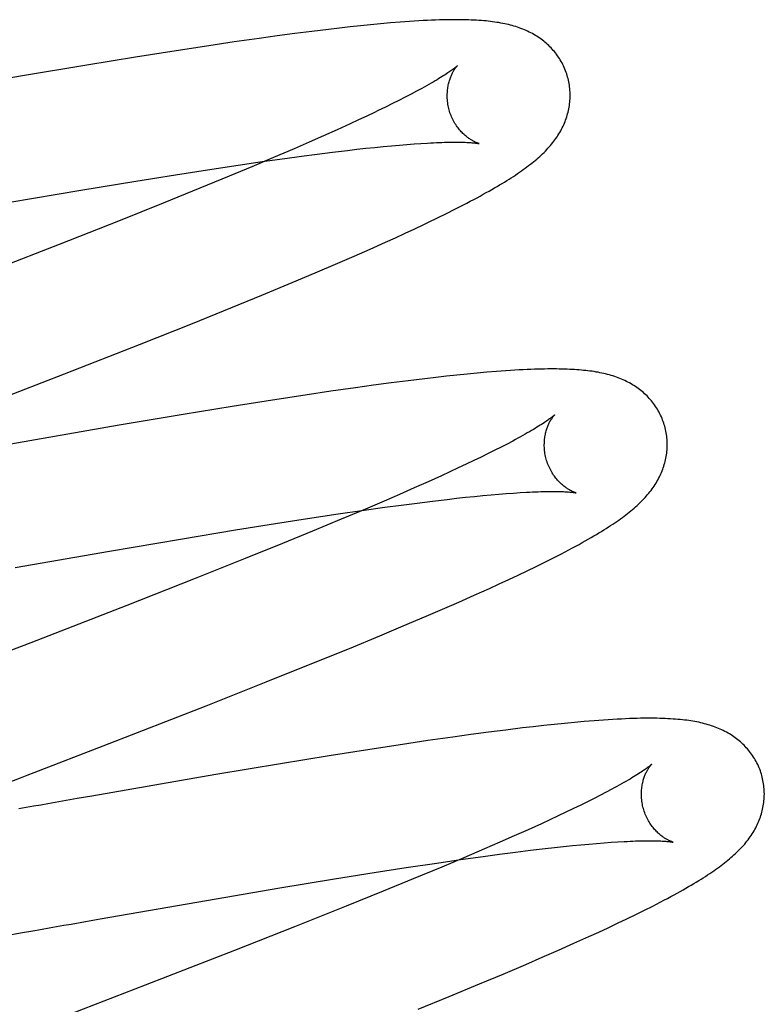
# Model space of a CAD drawing. Header units: inches. Extents: x 0 to 215, y 0 to 139.
# Tile 19 of 111: x 106.043 to 106.164, y 50.977 to 51.137. Entities that reach past the tile are written whole.
import ezdxf

# ---------------------------------------------------------------- set-up
doc = ezdxf.new("R2010")
doc.units = ezdxf.units.IN
doc.header["$LTSCALE"] = 11.804375
doc.header["$MEASUREMENT"] = 0
doc.linetypes.add('HIDDEN', pattern=[0.2, 0.1, -0.1])
doc.layers.add('DEFAULT_2', color=8, linetype='HIDDEN')

msp = doc.modelspace()

# ---------------------------------------------------------------- linework, layer by layer
at = {"layer": 'DEFAULT_2', "color": 8, "linetype": 'HIDDEN'}
for p, q in [((106.09279, 51.13588), (106.09007, 51.13555)), ((106.09455, 51.13609), (106.09279, 51.13588)), ((106.09628, 51.13628), (106.09455, 51.13609)), ((106.09797, 51.13646), (106.09628, 51.13628)), ((106.09962, 51.13663), (106.09797, 51.13646)), ((106.10124, 51.13678), (106.09962, 51.13663)), ((106.10284, 51.13693), (106.10124, 51.13678)), ((106.08148, 51.13441), (106.07745, 51.13383)), ((106.08442, 51.13481), (106.08148, 51.13441)), ((106.08728, 51.1352), (106.08442, 51.13481)), ((106.09007, 51.13555), (106.08728, 51.1352)), ((106.07331, 51.13322), (106.06798, 51.1324)), ((106.07745, 51.13383), (106.07331, 51.13322)), ((106.06139, 51.13136), (106.05347, 51.13007)), ((106.06798, 51.1324), (106.06139, 51.13136)), ((106.05347, 51.13007), (106.04301, 51.12831)), ((106.04301, 51.12831), (106.02402, 51.12503)), ((106.10525, 51.12485), (106.10423, 51.12433)), ((106.10621, 51.12535), (106.10525, 51.12485)), ((106.10711, 51.12583), (106.10621, 51.12535)), ((106.10316, 51.1238), (106.10203, 51.12324)), ((106.10423, 51.12433), (106.10316, 51.1238)), ((106.09898, 51.12178), (106.09767, 51.12117)), ((106.10024, 51.12238), (106.09898, 51.12178)), ((106.09632, 51.12054), (106.09419, 51.11957)), ((106.09767, 51.12117), (106.09632, 51.12054)), ((106.09195, 51.11857), (106.08962, 51.11754)), ((106.09419, 51.11957), (106.09195, 51.11857)), ((106.08962, 51.11754), (106.08719, 51.11648)), ((106.09737, 51.11638), (106.09886, 51.11654)), ((106.09886, 51.11654), (106.1003, 51.11669)), ((106.1003, 51.11669), (106.10169, 51.11683)), ((106.10169, 51.11683), (106.10302, 51.11696)), ((106.10302, 51.11696), (106.1043, 51.11707)), ((106.1043, 51.11707), (106.10553, 51.11717)), ((106.10553, 51.11717), (106.10669, 51.11726)), ((106.10669, 51.11726), (106.1078, 51.11734)), ((106.08381, 51.11503), (106.08028, 51.11354)), ((106.08196, 51.11437), (106.08567, 51.1149)), ((106.08719, 51.11648), (106.08381, 51.11503)), ((106.08567, 51.1149), (106.08836, 51.11526)), ((106.08836, 51.11526), (106.09095, 51.1156)), ((106.09095, 51.1156), (106.09344, 51.11591)), ((106.09344, 51.11591), (106.09584, 51.1162)), ((106.09584, 51.1162), (106.09737, 51.11638)), ((106.07308, 51.11305), (106.07809, 51.11381)), ((106.08028, 51.11354), (106.0766, 51.112)), ((106.07809, 51.11381), (106.08196, 51.11437)), ((106.06141, 51.1112), (106.06787, 51.11224)), ((106.06787, 51.11224), (106.07308, 51.11305)), ((106.0766, 51.112), (106.07183, 51.11004)), ((106.05248, 51.10973), (106.06141, 51.1112)), ((106.04096, 51.10777), (106.05248, 51.10973)), ((106.07183, 51.11004), (106.06586, 51.10761)), ((106.06586, 51.10761), (106.05861, 51.10471)), ((106.11334, 51.10663), (106.11464, 51.1073)), ((106.1105, 51.10523), (106.11194, 51.10593)), ((106.11194, 51.10593), (106.11334, 51.10663)), ((106.05861, 51.10471), (106.04895, 51.1009)), ((106.1068, 51.10346), (106.1083, 51.10417)), ((106.10366, 51.10201), (106.10525, 51.10274)), ((106.10525, 51.10274), (106.1068, 51.10346)), ((106.04895, 51.1009), (106.03678, 51.09615)), ((106.09953, 51.10015), (106.10204, 51.10127)), ((106.10204, 51.10127), (106.10366, 51.10201)), ((106.09429, 51.09786), (106.09695, 51.09902)), ((106.09695, 51.09902), (106.09953, 51.10015)), ((106.09063, 51.0963), (106.09429, 51.09786)), ((106.08684, 51.09471), (106.09063, 51.0963)), ((106.08195, 51.09268), (106.08684, 51.09471)), ((106.07689, 51.09061), (106.08195, 51.09268)), ((106.07063, 51.08808), (106.07689, 51.09061)), ((106.06202, 51.08465), (106.07063, 51.08808)), ((106.04983, 51.07987), (106.06202, 51.08465)), ((106.11531, 51.07983), (106.11365, 51.07966)), ((106.11693, 51.07998), (106.11531, 51.07983)), ((106.11851, 51.08012), (106.11693, 51.07998)), ((106.12008, 51.08025), (106.11851, 51.08012)), ((106.10296, 51.07839), (106.10009, 51.07801)), ((106.10575, 51.07875), (106.10296, 51.07839)), ((106.10846, 51.07908), (106.10575, 51.07875)), ((106.11023, 51.07929), (106.10846, 51.07908)), ((106.11196, 51.07948), (106.11023, 51.07929)), ((106.11365, 51.07966), (106.11196, 51.07948)), ((106.09313, 51.07703), (106.08899, 51.07641)), ((106.09716, 51.0776), (106.09313, 51.07703)), ((106.10009, 51.07801), (106.09716, 51.0776)), ((106.08366, 51.0756), (106.07708, 51.07455)), ((106.08899, 51.07641), (106.08366, 51.0756)), ((106.07708, 51.07455), (106.06916, 51.07326)), ((106.06916, 51.07326), (106.05871, 51.07151)), ((106.05871, 51.07151), (106.03855, 51.06802)), ((106.12273, 51.06894), (106.12182, 51.06846)), ((106.11874, 51.0669), (106.1176, 51.06634)), ((106.11982, 51.06744), (106.11874, 51.0669)), ((106.12085, 51.06796), (106.11982, 51.06744)), ((106.12182, 51.06846), (106.12085, 51.06796)), ((106.11641, 51.06577), (106.11517, 51.06517)), ((106.1176, 51.06634), (106.11641, 51.06577)), ((106.11253, 51.06394), (106.11114, 51.0633)), ((106.11387, 51.06457), (106.11253, 51.06394)), ((106.11517, 51.06517), (106.11387, 51.06457)), ((106.10896, 51.06232), (106.10668, 51.06131)), ((106.11114, 51.0633), (106.10896, 51.06232)), ((106.10668, 51.06131), (106.10431, 51.06026)), ((106.12169, 51.06041), (106.12284, 51.06049)), ((106.12284, 51.06049), (106.12394, 51.06057)), ((106.10183, 51.05919), (106.0984, 51.05773)), ((106.10431, 51.06026), (106.10183, 51.05919)), ((106.10461, 51.05853), (106.1072, 51.05887)), ((106.1072, 51.05887), (106.10969, 51.05918)), ((106.10969, 51.05918), (106.11207, 51.05946)), ((106.11207, 51.05946), (106.1136, 51.05964)), ((106.1136, 51.05964), (106.11508, 51.0598)), ((106.11508, 51.0598), (106.11651, 51.05994)), ((106.11651, 51.05994), (106.11788, 51.06008)), ((106.11788, 51.06008), (106.11921, 51.0602)), ((106.11921, 51.0602), (106.12047, 51.06031)), ((106.12047, 51.06031), (106.12169, 51.06041)), ((106.09436, 51.05709), (106.09822, 51.05765)), ((106.0984, 51.05773), (106.09482, 51.05622)), ((106.09822, 51.05765), (106.10193, 51.05817)), ((106.10193, 51.05817), (106.10461, 51.05853)), ((106.08414, 51.05552), (106.08935, 51.05633)), ((106.08935, 51.05633), (106.09436, 51.05709)), ((106.09482, 51.05622), (106.09015, 51.05429)), ((106.06871, 51.05301), (106.07766, 51.05449)), ((106.07766, 51.05449), (106.08414, 51.05552)), ((106.09015, 51.05429), (106.08529, 51.0523)), ((106.05716, 51.05105), (106.06871, 51.05301)), ((106.0418, 51.04839), (106.05716, 51.05105)), ((106.08529, 51.0523), (106.07923, 51.04985)), ((106.07923, 51.04985), (106.07083, 51.04651)), ((106.12656, 51.04856), (106.12798, 51.04927)), ((106.12798, 51.04927), (106.12936, 51.04996)), ((106.12936, 51.04996), (106.13066, 51.05062)), ((106.12361, 51.04715), (106.1251, 51.04786)), ((106.1251, 51.04786), (106.12656, 51.04856)), ((106.07083, 51.04651), (106.05995, 51.04223)), ((106.12054, 51.04572), (106.1221, 51.04644)), ((106.1221, 51.04644), (106.12361, 51.04715)), ((106.11649, 51.04388), (106.11895, 51.04499)), ((106.11895, 51.04499), (106.12054, 51.04572)), ((106.11395, 51.04276), (106.11649, 51.04388)), ((106.05995, 51.04223), (106.04434, 51.03616)), ((106.10864, 51.04045), (106.11133, 51.04161)), ((106.11133, 51.04161), (106.11395, 51.04276)), ((106.10493, 51.03888), (106.10864, 51.04045)), ((106.10111, 51.03728), (106.10493, 51.03888)), ((106.09618, 51.03524), (106.10111, 51.03728)), ((106.09005, 51.03275), (106.09618, 51.03524)), ((106.08266, 51.02979), (106.09005, 51.03275)), ((106.07286, 51.02591), (106.08266, 51.02979)), ((106.0561, 51.01937), (106.07286, 51.02591)), ((106.12431, 51.02229), (106.12159, 51.02196)), ((106.12608, 51.0225), (106.12431, 51.02229)), ((106.12781, 51.0227), (106.12608, 51.0225)), ((106.1295, 51.02288), (106.12781, 51.0227)), ((106.13115, 51.02304), (106.1295, 51.02288)), ((106.13277, 51.0232), (106.13115, 51.02304)), ((106.13437, 51.02334), (106.13277, 51.0232)), ((106.11298, 51.02082), (106.10895, 51.02024)), ((106.11592, 51.02122), (106.11298, 51.02082)), ((106.11879, 51.0216), (106.11592, 51.02122)), ((106.12159, 51.02196), (106.11879, 51.0216)), ((106.1048, 51.01962), (106.09947, 51.01881)), ((106.10895, 51.02024), (106.1048, 51.01962)), ((106.09287, 51.01776), (106.08494, 51.01647)), ((106.09947, 51.01881), (106.09287, 51.01776)), ((106.08494, 51.01647), (106.07447, 51.01471)), ((106.07447, 51.01471), (106.05427, 51.01122)), ((106.05427, 51.01122), (106.05189, 51.0108)), ((106.13598, 51.01084), (106.13492, 51.0103)), ((106.13699, 51.01135), (106.13598, 51.01084)), ((106.13794, 51.01185), (106.13699, 51.01135)), ((106.13884, 51.01232), (106.13794, 51.01185)), ((106.04951, 51.01039), (106.04714, 51.00997)), ((106.05189, 51.0108), (106.04951, 51.01039)), ((106.1338, 51.00975), (106.13262, 51.00918)), ((106.13492, 51.0103), (106.1338, 51.00975)), ((106.13012, 51.00799), (106.12879, 51.00737)), ((106.1314, 51.00859), (106.13012, 51.00799)), ((106.13262, 51.00918), (106.1314, 51.00859)), ((106.12741, 51.00673), (106.12525, 51.00575)), ((106.12879, 51.00737), (106.12741, 51.00673)), ((106.12299, 51.00474), (106.12063, 51.00371)), ((106.12525, 51.00575), (106.12299, 51.00474)), ((106.12063, 51.00371), (106.11817, 51.00264)), ((106.12802, 51.00269), (106.12954, 51.00286)), ((106.12954, 51.00286), (106.13102, 51.00302)), ((106.13102, 51.00302), (106.13244, 51.00317)), ((106.13244, 51.00317), (106.13381, 51.0033)), ((106.13381, 51.0033), (106.13512, 51.00342)), ((106.13512, 51.00342), (106.13638, 51.00353)), ((106.13638, 51.00353), (106.13759, 51.00363)), ((106.13759, 51.00363), (106.13873, 51.00371)), ((106.13873, 51.00371), (106.13982, 51.00378)), ((106.11424, 51.00089), (106.11794, 51.00141)), ((106.11817, 51.00264), (106.11476, 51.00118)), ((106.11794, 51.00141), (106.12061, 51.00177)), ((106.12061, 51.00177), (106.12318, 51.0021)), ((106.12318, 51.0021), (106.12565, 51.00241)), ((106.12565, 51.00241), (106.12802, 51.00269)), ((106.1054, 50.99958), (106.1104, 51.00033)), ((106.11119, 50.99968), (106.10654, 50.99774)), ((106.1104, 51.00033), (106.11424, 51.00089)), ((106.11476, 51.00118), (106.11119, 50.99968)), ((106.09376, 50.99775), (106.10021, 50.99878)), ((106.10021, 50.99878), (106.1054, 50.99958)), ((106.08484, 50.99628), (106.09376, 50.99775)), ((106.10654, 50.99774), (106.10169, 50.99575)), ((106.07449, 50.99452), (106.08484, 50.99628)), ((106.10169, 50.99575), (106.09564, 50.99331)), ((106.06037, 50.99208), (106.07449, 50.99452)), ((106.09564, 50.99331), (106.08725, 50.98996)), ((106.14416, 50.99267), (106.1455, 50.99334)), ((106.1455, 50.99334), (106.14674, 50.99398)), ((106.05563, 50.99125), (106.06037, 50.99208)), ((106.14129, 50.99126), (106.14276, 50.99197)), ((106.14276, 50.99197), (106.14416, 50.99267)), ((106.0509, 50.99042), (106.05326, 50.99084)), ((106.05326, 50.99084), (106.05563, 50.99125)), ((106.13827, 50.98982), (106.13979, 50.99054)), ((106.13979, 50.99054), (106.14129, 50.99126)), ((106.04033, 50.98857), (106.04267, 50.98898)), ((106.04267, 50.98898), (106.04501, 50.98939)), ((106.08725, 50.98996), (106.07747, 50.98611)), ((106.13514, 50.98838), (106.13672, 50.9891)), ((106.13672, 50.9891), (106.13827, 50.98982)), ((106.13016, 50.98615), (106.13269, 50.98728)), ((106.13269, 50.98728), (106.13514, 50.98838)), ((106.07747, 50.98611), (106.06298, 50.98047)), ((106.12755, 50.98501), (106.13016, 50.98615)), ((106.12117, 50.98228), (106.12486, 50.98385)), ((106.12486, 50.98385), (106.12755, 50.98501)), ((106.11735, 50.98068), (106.12117, 50.98228)), ((106.11242, 50.97864), (106.11735, 50.98068)), ((106.10733, 50.97656), (106.11242, 50.97864))]:
    msp.add_line(p, q, dxfattribs=at)
for points in [[(106.13167, 51.12813), (106.1316, 51.12836), (106.13152, 51.12863), (106.13143, 51.12889), (106.13133, 51.12916), (106.13123, 51.12942), (106.13111, 51.12967), (106.131, 51.12993), (106.13087, 51.13018), (106.13075, 51.13043), (106.13061, 51.13067), (106.13047, 51.13091), (106.13032, 51.13114), (106.13017, 51.13138), (106.13001, 51.1316), (106.12985, 51.13183), (106.12968, 51.13204), (106.12951, 51.13226), (106.12934, 51.13247), (106.12916, 51.13267), (106.12897, 51.13287), (106.12878, 51.13306), (106.12859, 51.13325), (106.12839, 51.13344), (106.12819, 51.13362), (106.12798, 51.13379), (106.12777, 51.13396), (106.12756, 51.13413), (106.12734, 51.13429), (106.12712, 51.13445), (106.12689, 51.13461), (106.12666, 51.13476), (106.12642, 51.1349), (106.12618, 51.13505), (106.12593, 51.13519), (106.12567, 51.13532), (106.12542, 51.13545), (106.12516, 51.13558), (106.1249, 51.13569), (106.12463, 51.13581), (106.12436, 51.13592), (106.12408, 51.13603), (106.1238, 51.13613), (106.12352, 51.13623), (106.12323, 51.13632), (106.12294, 51.13641), (106.12265, 51.13649), (106.12235, 51.13657), (106.12205, 51.13665), (106.12174, 51.13672), (106.12143, 51.13679), (106.12112, 51.13685), (106.1208, 51.13691), (106.12047, 51.13697), (106.12014, 51.13702), (106.11981, 51.13707), (106.11946, 51.13712), (106.11912, 51.13716), (106.11876, 51.1372), (106.1184, 51.13724), (106.11803, 51.13728), (106.11764, 51.13731), (106.11725, 51.13734), (106.11684, 51.13736), (106.11642, 51.13738), (106.11599, 51.1374), (106.11555, 51.13742), (106.11509, 51.13743), (106.11461, 51.13744), (106.11412, 51.13745), (106.11361, 51.13745), (106.11309, 51.13745), (106.11254, 51.13745), (106.11198, 51.13744), (106.1114, 51.13743), (106.1108, 51.13741), (106.11018, 51.13739), (106.10954, 51.13736), (106.10887, 51.13733), (106.10818, 51.1373), (106.10746, 51.13726), (106.10673, 51.13721), (106.10597, 51.13716), (106.1052, 51.13711), (106.10442, 51.13705), (106.10284, 51.13693)], [(106.11374, 51.12997), (106.11373, 51.12996), (106.11372, 51.12995), (106.1137, 51.12993), (106.11367, 51.1299), (106.11363, 51.12987), (106.11358, 51.12983), (106.11353, 51.12978), (106.11346, 51.12973), (106.11339, 51.12967), (106.1133, 51.1296), (106.11321, 51.12953), (106.1131, 51.12945), (106.11298, 51.12936), (106.11284, 51.12926), (106.11269, 51.12915), (106.11253, 51.12904), (106.11236, 51.12892), (106.11217, 51.12879), (106.11196, 51.12865), (106.11174, 51.12851), (106.11151, 51.12836), (106.11126, 51.1282), (106.111, 51.12804), (106.11072, 51.12787), (106.11042, 51.12769), (106.11012, 51.12751), (106.10979, 51.12732), (106.10945, 51.12713), (106.1091, 51.12692), (106.10873, 51.12672), (106.10835, 51.1265), (106.10795, 51.12628), (106.10754, 51.12606), (106.10711, 51.12583)], [(106.1124, 51.12278), (106.11234, 51.12299), (106.11229, 51.12323), (106.11224, 51.12347), (106.11219, 51.12371), (106.11216, 51.12396), (106.11213, 51.1242), (106.11211, 51.12444), (106.11209, 51.12467), (106.11208, 51.12491), (106.11208, 51.12514), (106.11209, 51.12537), (106.1121, 51.12559), (106.11211, 51.12581), (106.11213, 51.12603), (106.11216, 51.12624), (106.11219, 51.12644), (106.11222, 51.12664), (106.11226, 51.12683), (106.1123, 51.12702), (106.11234, 51.1272), (106.11239, 51.12737), (106.11244, 51.12754), (106.11249, 51.1277), (106.11255, 51.12786), (106.1126, 51.12801), (106.11266, 51.12815), (106.11271, 51.12829), (106.11277, 51.12842), (106.11283, 51.12855), (106.11289, 51.12867), (106.11294, 51.12879), (106.113, 51.1289), (106.11306, 51.12901), (106.11312, 51.12911), (106.11317, 51.1292), (106.11323, 51.12929), (106.11328, 51.12938), (106.11334, 51.12946), (106.11339, 51.12953), (106.11344, 51.1296), (106.11348, 51.12966), (106.11353, 51.12972), (106.11357, 51.12977), (106.1136, 51.12981), (106.11364, 51.12986), (106.11367, 51.12989), (106.11369, 51.12992), (106.11371, 51.12994), (106.11373, 51.12996), (106.11374, 51.12997), (106.11374, 51.12997)], [(106.12665, 51.11479), (106.12689, 51.11501), (106.12713, 51.11522), (106.12737, 51.11544), (106.1276, 51.11566), (106.12783, 51.11588), (106.12805, 51.1161), (106.12826, 51.11632), (106.12847, 51.11655), (106.12867, 51.11677), (106.12887, 51.117), (106.12906, 51.11723), (106.12925, 51.11746), (106.12943, 51.11769), (106.1296, 51.11793), (106.12977, 51.11816), (106.12994, 51.1184), (106.13009, 51.11864), (106.13025, 51.11889), (106.13039, 51.11913), (106.13054, 51.11938), (106.13067, 51.11963), (106.1308, 51.11988), (106.13092, 51.12013), (106.13104, 51.12038), (106.13114, 51.12063), (106.13125, 51.12088), (106.13134, 51.12113), (106.13143, 51.12138), (106.13152, 51.12164), (106.1316, 51.1219), (106.13167, 51.12216), (106.13174, 51.12242), (106.1318, 51.12268), (106.13186, 51.12295), (106.13191, 51.12322), (106.13195, 51.12349), (106.13199, 51.12376), (106.13202, 51.12403), (106.13204, 51.12431), (106.13206, 51.12458), (106.13207, 51.12486), (106.13207, 51.12514), (106.13207, 51.12541), (106.13206, 51.12569), (106.13204, 51.12597), (106.13202, 51.12625), (106.13199, 51.12653), (106.13195, 51.1268), (106.13191, 51.12708), (106.13185, 51.12735), (106.1318, 51.12763), (106.13173, 51.1279), (106.13167, 51.12813)], [(106.10203, 51.12324), (106.10085, 51.12267), (106.10024, 51.12238)], [(106.11724, 51.11731), (106.11725, 51.11731), (106.11726, 51.1173), (106.11726, 51.11731), (106.11724, 51.11731), (106.11722, 51.11732), (106.11719, 51.11733), (106.11715, 51.11734), (106.11711, 51.11735), (106.11706, 51.11737), (106.117, 51.11739), (106.11694, 51.11741), (106.11687, 51.11744), (106.1168, 51.11747), (106.11672, 51.1175), (106.11664, 51.11754), (106.11656, 51.11758), (106.11647, 51.11763), (106.11637, 51.11768), (106.11627, 51.11773), (106.11617, 51.11779), (106.11607, 51.11785), (106.11596, 51.11791), (106.11585, 51.11798), (106.11574, 51.11806), (106.11562, 51.11813), (106.11551, 51.11822), (106.11539, 51.11831), (106.11526, 51.1184), (106.11514, 51.1185), (106.11501, 51.11861), (106.11489, 51.11872), (106.11476, 51.11884), (106.11463, 51.11897), (106.1145, 51.1191), (106.11436, 51.11924), (106.11423, 51.11938), (106.1141, 51.11954), (106.11397, 51.11969), (106.11384, 51.11986), (106.11371, 51.12003), (106.11359, 51.12021), (106.11346, 51.1204), (106.11334, 51.12059), (106.11323, 51.12079), (106.11311, 51.121), (106.113, 51.12121), (106.1129, 51.12142), (106.1128, 51.12164), (106.11271, 51.12187), (106.11262, 51.1221), (106.11253, 51.12233), (106.11246, 51.12257), (106.1124, 51.12278)], [(106.1078, 51.11734), (106.10886, 51.1174), (106.10936, 51.11743), (106.10985, 51.11745), (106.11032, 51.11747), (106.11077, 51.11749), (106.11121, 51.1175), (106.11164, 51.11752), (106.11205, 51.11753), (106.11244, 51.11754), (106.11282, 51.11754), (106.11318, 51.11754), (106.11352, 51.11754), (106.11385, 51.11754), (106.11416, 51.11754), (106.11446, 51.11753), (106.11474, 51.11752), (106.115, 51.11752), (106.11525, 51.11751), (106.11548, 51.11749), (106.1157, 51.11748), (106.1159, 51.11747), (106.11608, 51.11745), (106.11625, 51.11744), (106.11641, 51.11743), (106.11655, 51.11741), (106.11668, 51.1174), (106.11679, 51.11738), (106.11689, 51.11737), (106.11698, 51.11736), (106.11705, 51.11734), (106.11711, 51.11733), (106.11716, 51.11732), (106.1172, 51.11732), (106.11723, 51.11731), (106.11724, 51.11731)], [(106.11464, 51.1073), (106.11525, 51.10761), (106.11583, 51.10792), (106.11639, 51.10822), (106.11693, 51.1085), (106.11744, 51.10878), (106.11794, 51.10906), (106.11843, 51.10933), (106.11889, 51.10959), (106.11934, 51.10985), (106.11978, 51.1101), (106.1202, 51.11035), (106.12061, 51.11059), (106.12101, 51.11083), (106.1214, 51.11106), (106.12177, 51.1113), (106.12214, 51.11153), (106.1225, 51.11175), (106.12284, 51.11198), (106.12318, 51.1122), (106.12351, 51.11242), (106.12383, 51.11264), (106.12414, 51.11286), (106.12445, 51.11308), (106.12475, 51.11329), (106.12504, 51.11351), (106.12532, 51.11372), (106.1256, 51.11394), (106.12587, 51.11415), (106.12613, 51.11436), (106.12639, 51.11458), (106.12665, 51.11479)], [(106.1083, 51.10417), (106.10904, 51.10452), (106.1105, 51.10523)], [(106.02624, 51.07072), (106.02847, 51.07158), (106.04983, 51.07987)], [(106.14746, 51.07134), (106.14739, 51.07157), (106.14731, 51.07184), (106.14722, 51.0721), (106.14712, 51.07236), (106.14702, 51.07262), (106.14691, 51.07288), (106.14679, 51.07313), (106.14667, 51.07338), (106.14654, 51.07363), (106.1464, 51.07387), (106.14626, 51.07411), (106.14612, 51.07435), (106.14596, 51.07458), (106.14581, 51.07481), (106.14565, 51.07503), (106.14548, 51.07525), (106.14531, 51.07546), (106.14513, 51.07567), (106.14495, 51.07587), (106.14477, 51.07607), (106.14458, 51.07627), (106.14438, 51.07646), (106.14419, 51.07664), (106.14399, 51.07682), (106.14378, 51.077), (106.14357, 51.07717), (106.14336, 51.07733), (106.14314, 51.0775), (106.14292, 51.07765), (106.14269, 51.07781), (106.14246, 51.07796), (106.14222, 51.07811), (106.14198, 51.07825), (106.14173, 51.07839), (106.14148, 51.07853), (106.14122, 51.07865), (106.14096, 51.07878), (106.1407, 51.0789), (106.14043, 51.07901), (106.14016, 51.07912), (106.13989, 51.07923), (106.13961, 51.07933), (106.13933, 51.07943), (106.13904, 51.07952), (106.13875, 51.07961), (106.13846, 51.0797), (106.13816, 51.07978), (106.13785, 51.07985), (106.13755, 51.07992), (106.13724, 51.07999), (106.13692, 51.08006), (106.13661, 51.08012), (106.13628, 51.08017), (106.13596, 51.08023), (106.13563, 51.08028), (106.13529, 51.08032), (106.13495, 51.08037), (106.13461, 51.08041), (106.13425, 51.08044), (106.1339, 51.08048), (106.13353, 51.08051), (106.13316, 51.08054), (106.13278, 51.08056), (106.1324, 51.08058), (106.132, 51.0806), (106.13159, 51.08062), (106.13118, 51.08063), (106.13075, 51.08064), (106.13031, 51.08065), (106.12986, 51.08066), (106.1294, 51.08066), (106.12892, 51.08066), (106.12843, 51.08066), (106.12792, 51.08065), (106.12739, 51.08064), (106.12685, 51.08063), (106.12628, 51.08061), (106.12569, 51.08059), (106.12508, 51.08056), (106.12445, 51.08053), (106.12378, 51.0805), (106.12309, 51.08046), (106.12237, 51.08041), (106.12162, 51.08036), (106.12008, 51.08025)], [(106.12953, 51.07318), (106.12952, 51.07317), (106.12951, 51.07316), (106.12948, 51.07314), (106.12945, 51.07311), (106.12941, 51.07307), (106.12936, 51.07303), (106.1293, 51.07298), (106.12923, 51.07292), (106.12915, 51.07286), (106.12906, 51.07279), (106.12896, 51.07271), (106.12884, 51.07262), (106.12871, 51.07253), (106.12857, 51.07243), (106.12842, 51.07232), (106.12825, 51.0722), (106.12807, 51.07208), (106.12788, 51.07195), (106.12767, 51.07181), (106.12744, 51.07166), (106.1272, 51.07151), (106.12695, 51.07135), (106.12668, 51.07118), (106.12639, 51.07101), (106.12609, 51.07083), (106.12578, 51.07065), (106.12545, 51.07045), (106.12511, 51.07026), (106.12475, 51.07005), (106.12437, 51.06984), (106.12399, 51.06963), (106.12358, 51.0694), (106.12316, 51.06918), (106.12273, 51.06894)], [(106.12819, 51.06598), (106.12813, 51.0662), (106.12808, 51.06644), (106.12803, 51.06668), (106.12798, 51.06692), (106.12795, 51.06716), (106.12792, 51.0674), (106.1279, 51.06764), (106.12788, 51.06788), (106.12787, 51.06812), (106.12787, 51.06835), (106.12788, 51.06858), (106.12789, 51.0688), (106.1279, 51.06902), (106.12792, 51.06923), (106.12795, 51.06944), (106.12798, 51.06965), (106.12801, 51.06984), (106.12805, 51.07004), (106.12809, 51.07022), (106.12813, 51.0704), (106.12818, 51.07058), (106.12823, 51.07075), (106.12828, 51.07091), (106.12834, 51.07107), (106.12839, 51.07122), (106.12845, 51.07136), (106.1285, 51.0715), (106.12856, 51.07163), (106.12862, 51.07176), (106.12868, 51.07188), (106.12873, 51.072), (106.12879, 51.07211), (106.12885, 51.07221), (106.12891, 51.07231), (106.12896, 51.07241), (106.12902, 51.0725), (106.12907, 51.07258), (106.12913, 51.07266), (106.12918, 51.07274), (106.12923, 51.0728), (106.12927, 51.07287), (106.12932, 51.07292), (106.12936, 51.07298), (106.12939, 51.07302), (106.12943, 51.07306), (106.12946, 51.0731), (106.12948, 51.07313), (106.1295, 51.07315), (106.12952, 51.07317), (106.12953, 51.07318), (106.12953, 51.07318)], [(106.14247, 51.05803), (106.14272, 51.05824), (106.14296, 51.05846), (106.14319, 51.05868), (106.14342, 51.05889), (106.14364, 51.05911), (106.14386, 51.05933), (106.14408, 51.05956), (106.14428, 51.05978), (106.14449, 51.06001), (106.14468, 51.06023), (106.14487, 51.06046), (106.14506, 51.06069), (106.14524, 51.06093), (106.14541, 51.06116), (106.14558, 51.0614), (106.14574, 51.06163), (106.1459, 51.06187), (106.14605, 51.06212), (106.1462, 51.06236), (106.14634, 51.06261), (106.14647, 51.06286), (106.1466, 51.0631), (106.14672, 51.06335), (106.14683, 51.0636), (106.14694, 51.06385), (106.14704, 51.0641), (106.14714, 51.06436), (106.14723, 51.06461), (106.14732, 51.06486), (106.14739, 51.06512), (106.14747, 51.06538), (106.14753, 51.06564), (106.1476, 51.06591), (106.14765, 51.06617), (106.1477, 51.06644), (106.14774, 51.06671), (106.14778, 51.06698), (106.14781, 51.06725), (106.14783, 51.06753), (106.14785, 51.0678), (106.14786, 51.06808), (106.14786, 51.06835), (106.14786, 51.06863), (106.14785, 51.06891), (106.14783, 51.06918), (106.14781, 51.06946), (106.14778, 51.06974), (106.14774, 51.07001), (106.1477, 51.07029), (106.14765, 51.07057), (106.14759, 51.07084), (106.14752, 51.07111), (106.14746, 51.07134)], [(106.13303, 51.06052), (106.13304, 51.06052), (106.13305, 51.06051), (106.13306, 51.06051), (106.13305, 51.06051), (106.13304, 51.06052), (106.13302, 51.06052), (106.13299, 51.06053), (106.13295, 51.06054), (106.13291, 51.06056), (106.13286, 51.06058), (106.1328, 51.0606), (106.13274, 51.06062), (106.13267, 51.06065), (106.1326, 51.06068), (106.13253, 51.06071), (106.13244, 51.06075), (106.13236, 51.06079), (106.13227, 51.06083), (106.13218, 51.06088), (106.13208, 51.06093), (106.13198, 51.06099), (106.13187, 51.06105), (106.13177, 51.06111), (106.13166, 51.06118), (106.13154, 51.06126), (106.13143, 51.06133), (106.13131, 51.06142), (106.13119, 51.06151), (106.13107, 51.0616), (106.13094, 51.0617), (106.13082, 51.06181), (106.13069, 51.06192), (106.13056, 51.06204), (106.13043, 51.06217), (106.1303, 51.0623), (106.13016, 51.06244), (106.13003, 51.06258), (106.1299, 51.06273), (106.12977, 51.06289), (106.12964, 51.06306), (106.12951, 51.06323), (106.12938, 51.06341), (106.12926, 51.0636), (106.12914, 51.06379), (106.12902, 51.06399), (106.12891, 51.0642), (106.1288, 51.06441), (106.12869, 51.06463), (106.12859, 51.06485), (106.1285, 51.06508), (106.12841, 51.06531), (106.12833, 51.06554), (106.12825, 51.06578), (106.12819, 51.06598)], [(106.12394, 51.06057), (106.12497, 51.06063), (106.12547, 51.06065), (106.12595, 51.06067), (106.12641, 51.06069), (106.12686, 51.06071), (106.12729, 51.06072), (106.12771, 51.06073), (106.1281, 51.06074), (106.12849, 51.06075), (106.12886, 51.06075), (106.12921, 51.06075), (106.12954, 51.06075), (106.12986, 51.06075), (106.13016, 51.06074), (106.13045, 51.06074), (106.13072, 51.06073), (106.13097, 51.06072), (106.13121, 51.06071), (106.13143, 51.06069), (106.13164, 51.06068), (106.13183, 51.06067), (106.132, 51.06065), (106.13216, 51.06064), (106.13231, 51.06062), (106.13244, 51.06061), (106.13255, 51.06059), (106.13266, 51.06058), (106.13275, 51.06057), (106.13283, 51.06056), (106.13289, 51.06055), (106.13294, 51.06054), (106.13299, 51.06053), (106.13302, 51.06052), (106.13303, 51.06052)], [(106.13066, 51.05062), (106.13128, 51.05095), (106.13187, 51.05126), (106.13244, 51.05156), (106.13299, 51.05186), (106.13352, 51.05215), (106.13404, 51.05244), (106.13453, 51.05271), (106.13501, 51.05298), (106.13547, 51.05325), (106.13592, 51.05351), (106.13635, 51.05376), (106.13676, 51.05401), (106.13717, 51.05426), (106.13755, 51.0545), (106.13793, 51.05474), (106.1383, 51.05497), (106.13865, 51.0552), (106.139, 51.05543), (106.13933, 51.05565), (106.13966, 51.05588), (106.13997, 51.0561), (106.14028, 51.05631), (106.14058, 51.05653), (106.14087, 51.05675), (106.14115, 51.05696), (106.14143, 51.05717), (106.1417, 51.05739), (106.14196, 51.0576), (106.14222, 51.05782), (106.14247, 51.05803)], [(106.04434, 51.03616), (106.03762, 51.03356), (106.0365, 51.03313), (106.03539, 51.0327), (106.03427, 51.03227), (106.02325, 51.028)], [(106.16325, 51.01455), (106.16318, 51.01478), (106.1631, 51.01505), (106.16301, 51.01531), (106.16291, 51.01557), (106.16281, 51.01583), (106.1627, 51.01609), (106.16258, 51.01635), (106.16246, 51.0166), (106.16233, 51.01684), (106.16219, 51.01709), (106.16205, 51.01733), (106.1619, 51.01756), (106.16175, 51.01779), (106.16159, 51.01802), (106.16143, 51.01825), (106.16126, 51.01846), (106.16109, 51.01868), (106.16092, 51.01889), (106.16073, 51.01909), (106.16055, 51.01929), (106.16036, 51.01948), (106.16017, 51.01967), (106.15997, 51.01986), (106.15977, 51.02004), (106.15956, 51.02021), (106.15935, 51.02038), (106.15914, 51.02055), (106.15892, 51.02071), (106.1587, 51.02087), (106.15847, 51.02103), (106.15824, 51.02118), (106.158, 51.02133), (106.15775, 51.02147), (106.1575, 51.02161), (106.15725, 51.02174), (106.15699, 51.02187), (106.15673, 51.022), (106.15647, 51.02212), (106.1562, 51.02223), (106.15593, 51.02234), (106.15566, 51.02245), (106.15538, 51.02255), (106.15509, 51.02265), (106.15481, 51.02274), (106.15452, 51.02283), (106.15422, 51.02291), (106.15392, 51.02299), (106.15362, 51.02307), (106.15331, 51.02314), (106.153, 51.02321), (106.15269, 51.02327), (106.15237, 51.02333), (106.15204, 51.02339), (106.15171, 51.02344), (106.15137, 51.02349), (106.15103, 51.02354), (106.15068, 51.02358), (106.15033, 51.02362), (106.14996, 51.02366), (106.14959, 51.02369), (106.14921, 51.02373), (106.14881, 51.02375), (106.14841, 51.02378), (106.14799, 51.0238), (106.14755, 51.02382), (106.14711, 51.02384), (106.14664, 51.02385), (106.14617, 51.02386), (106.14567, 51.02387), (106.14517, 51.02387), (106.14464, 51.02387), (106.1441, 51.02386), (106.14354, 51.02386), (106.14295, 51.02384), (106.14235, 51.02383), (106.14173, 51.02381), (106.14108, 51.02378), (106.14041, 51.02375), (106.13972, 51.02371), (106.139, 51.02367), (106.13826, 51.02363), (106.13751, 51.02358), (106.13674, 51.02353), (106.13596, 51.02347), (106.13437, 51.02334)], [(106.02633, 51.00785), (106.04155, 51.01374), (106.04266, 51.01417), (106.04377, 51.0146), (106.04489, 51.01503), (106.0561, 51.01937)], [(106.14532, 51.01639), (106.14531, 51.01638), (106.14529, 51.01636), (106.14527, 51.01634), (106.14524, 51.01631), (106.14519, 51.01627), (106.14514, 51.01623), (106.14508, 51.01618), (106.14501, 51.01612), (106.14492, 51.01605), (106.14483, 51.01598), (106.14472, 51.0159), (106.14461, 51.01581), (106.14447, 51.01571), (106.14433, 51.01561), (106.14417, 51.0155), (106.144, 51.01538), (106.14382, 51.01526), (106.14362, 51.01512), (106.1434, 51.01498), (106.14317, 51.01483), (106.14293, 51.01468), (106.14267, 51.01452), (106.1424, 51.01435), (106.14211, 51.01417), (106.14181, 51.01399), (106.14149, 51.01381), (106.14115, 51.01361), (106.14081, 51.01341), (106.14044, 51.01321), (106.14006, 51.01299), (106.13967, 51.01278), (106.13926, 51.01255), (106.13884, 51.01232)], [(106.14398, 51.00919), (106.14392, 51.0094), (106.14387, 51.00965), (106.14382, 51.00989), (106.14377, 51.01013), (106.14374, 51.01038), (106.14371, 51.01062), (106.14369, 51.01086), (106.14367, 51.0111), (106.14366, 51.01133), (106.14366, 51.01156), (106.14367, 51.01179), (106.14368, 51.01201), (106.14369, 51.01223), (106.14371, 51.01245), (106.14374, 51.01266), (106.14377, 51.01286), (106.1438, 51.01306), (106.14384, 51.01325), (106.14388, 51.01344), (106.14393, 51.01362), (106.14397, 51.0138), (106.14402, 51.01396), (106.14408, 51.01413), (106.14413, 51.01428), (106.14418, 51.01443), (106.14424, 51.01458), (106.1443, 51.01472), (106.14435, 51.01485), (106.14441, 51.01498), (106.14447, 51.0151), (106.14453, 51.01521), (106.14459, 51.01532), (106.14465, 51.01543), (106.1447, 51.01553), (106.14476, 51.01562), (106.14481, 51.01571), (106.14487, 51.0158), (106.14492, 51.01588), (106.14497, 51.01595), (106.14502, 51.01602), (106.14507, 51.01608), (106.14511, 51.01614), (106.14515, 51.01619), (106.14519, 51.01624), (106.14522, 51.01628), (106.14525, 51.01631), (106.14528, 51.01634), (106.1453, 51.01636), (106.14531, 51.01638), (106.14532, 51.01639), (106.14532, 51.01639)], [(106.15823, 51.00121), (106.15848, 51.00143), (106.15872, 51.00165), (106.15896, 51.00186), (106.15919, 51.00208), (106.15941, 51.0023), (106.15963, 51.00252), (106.15985, 51.00275), (106.16006, 51.00297), (106.16026, 51.0032), (106.16046, 51.00342), (106.16065, 51.00365), (106.16083, 51.00388), (106.16101, 51.00412), (106.16119, 51.00435), (106.16136, 51.00459), (106.16152, 51.00482), (106.16168, 51.00506), (106.16183, 51.00531), (106.16198, 51.00555), (106.16212, 51.0058), (106.16225, 51.00605), (106.16238, 51.0063), (106.1625, 51.00655), (106.16262, 51.0068), (106.16273, 51.00705), (106.16283, 51.0073), (106.16293, 51.00755), (106.16302, 51.00781), (106.1631, 51.00806), (106.16318, 51.00832), (106.16326, 51.00858), (106.16332, 51.00884), (106.16338, 51.0091), (106.16344, 51.00937), (106.16349, 51.00964), (106.16353, 51.00991), (106.16357, 51.01018), (106.1636, 51.01045), (106.16362, 51.01073), (106.16364, 51.011), (106.16365, 51.01128), (106.16366, 51.01156), (106.16365, 51.01183), (106.16364, 51.01211), (106.16363, 51.01239), (106.1636, 51.01267), (106.16357, 51.01294), (106.16353, 51.01322), (106.16349, 51.0135), (106.16344, 51.01377), (106.16338, 51.01405), (106.16331, 51.01432), (106.16325, 51.01455)], [(106.04714, 51.00997), (106.04596, 51.00976), (106.04478, 51.00956), (106.0436, 51.00935), (106.04242, 51.00914)], [(106.14882, 51.00373), (106.14883, 51.00373), (106.14884, 51.00372), (106.14885, 51.00372), (106.14884, 51.00372), (106.14883, 51.00373), (106.1488, 51.00373), (106.14877, 51.00374), (106.14874, 51.00375), (106.14869, 51.00377), (106.14864, 51.00379), (106.14859, 51.00381), (106.14853, 51.00383), (106.14846, 51.00386), (106.14839, 51.00389), (106.14831, 51.00392), (106.14823, 51.00396), (106.14814, 51.004), (106.14805, 51.00404), (106.14796, 51.00409), (106.14786, 51.00414), (106.14776, 51.0042), (106.14766, 51.00426), (106.14755, 51.00432), (106.14744, 51.00439), (106.14733, 51.00447), (106.14721, 51.00455), (106.14709, 51.00463), (106.14697, 51.00472), (106.14685, 51.00482), (106.14673, 51.00492), (106.1466, 51.00502), (106.14647, 51.00514), (106.14634, 51.00526), (106.14621, 51.00538), (106.14608, 51.00551), (106.14595, 51.00565), (106.14582, 51.0058), (106.14569, 51.00595), (106.14556, 51.00611), (106.14543, 51.00627), (106.1453, 51.00645), (106.14517, 51.00663), (106.14505, 51.00681), (106.14493, 51.00701), (106.14481, 51.00721), (106.1447, 51.00741), (106.14459, 51.00762), (106.14448, 51.00784), (106.14438, 51.00806), (106.14429, 51.00829), (106.1442, 51.00852), (106.14412, 51.00875), (106.14404, 51.00899), (106.14398, 51.00919)], [(106.13982, 51.00378), (106.14085, 51.00384), (106.14134, 51.00386), (106.14182, 51.00389), (106.14228, 51.0039), (106.14272, 51.00392), (106.14315, 51.00393), (106.14356, 51.00394), (106.14396, 51.00395), (106.14434, 51.00396), (106.1447, 51.00396), (106.14505, 51.00396), (106.14538, 51.00396), (106.1457, 51.00396), (106.146, 51.00395), (106.14628, 51.00394), (106.14655, 51.00393), (106.1468, 51.00392), (106.14703, 51.00391), (106.14725, 51.0039), (106.14745, 51.00389), (106.14764, 51.00387), (106.14781, 51.00386), (106.14797, 51.00384), (106.14811, 51.00383), (106.14824, 51.00382), (106.14836, 51.0038), (106.14846, 51.00379), (106.14855, 51.00378), (106.14862, 51.00376), (106.14869, 51.00375), (106.14874, 51.00374), (106.14878, 51.00374), (106.14881, 51.00373), (106.14882, 51.00373)], [(106.14674, 50.99398), (106.14733, 50.99429), (106.1479, 50.99459), (106.14844, 50.99489), (106.14897, 50.99517), (106.14948, 50.99545), (106.14997, 50.99573), (106.15045, 50.99599), (106.1509, 50.99625), (106.15134, 50.99651), (106.15177, 50.99676), (106.15219, 50.997), (106.15259, 50.99724), (106.15298, 50.99748), (106.15336, 50.99772), (106.15372, 50.99795), (106.15408, 50.99817), (106.15443, 50.9984), (106.15477, 50.99862), (106.1551, 50.99885), (106.15542, 50.99907), (106.15573, 50.99928), (106.15604, 50.9995), (106.15634, 50.99972), (106.15663, 50.99993), (106.15691, 51.00015), (106.15719, 51.00036), (106.15746, 51.00057), (106.15772, 51.00079), (106.15798, 51.001), (106.15823, 51.00121)], [(106.04501, 50.98939), (106.04619, 50.9896), (106.04736, 50.9898), (106.04854, 50.99001), (106.04972, 50.99022), (106.0509, 50.99042)], [(106.06298, 50.98047), (106.05288, 50.97657), (106.05064, 50.9757)]]:
    msp.add_lwpolyline(points, dxfattribs=at)

doc.saveas('drawing.dxf')
